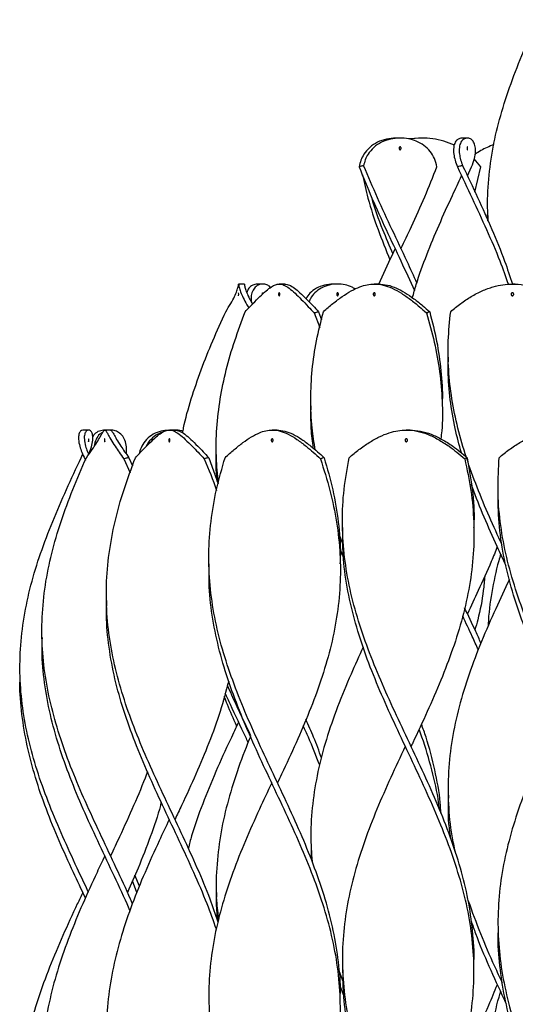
# Model space of a CAD drawing. Header units: millimetres. Extents: x 1128 to 3106, y 573 to 3385.
# Tile 40 of 44: x 2619 to 2789, y 2531 to 2869. Entities that reach past the tile are written whole.
import ezdxf

# ---------------------------------------------------------------- set-up
doc = ezdxf.new("R2010")
doc.units = ezdxf.units.MM

msp = doc.modelspace()

# ---------------------------------------------------------------- linework, layer by layer
at = {"color": 7, "linetype": 'Continuous', "lineweight": 25}
for p, q in [((2749.06, 2828.15), (2747.66, 2828.15)), ((2755.87, 2828.15), (2752.04, 2827.84)), ((2756.37, 2828.15), (2755.87, 2828.15)), ((2772.09, 2828.15), (2770.16, 2828.15)), ((2776.74, 2818.3), (2774.46, 2820.99)), ((2772.12, 2815.22), (2773.57, 2818.3)), ((2774.71, 2809.67), (2776.74, 2818.3)), ((2779.07, 2803.15), (2779.07, 2803.15)), ((2695.74, 2778.15), (2693.74, 2778.15)), ((2702.03, 2778.15), (2700.15, 2778.15)), ((2709.54, 2778.15), (2707.66, 2778.15)), ((2727.64, 2778.15), (2726.11, 2778.15)), ((2741.76, 2778.15), (2740.23, 2778.15)), ((2788.52, 2778.15), (2787.52, 2778.15)), ((2721.16, 2768.69), (2722.15, 2765.95)), ((2719.61, 2768.3), (2721.53, 2763.32)), ((2765.52, 2753.15), (2765.52, 2753.15)), ((2718.49, 2736.48), (2718.49, 2736.48)), ((2763.49, 2736.48), (2763.49, 2736.48)), ((2642.36, 2728.15), (2640.39, 2728.15)), ((2649.9, 2728.15), (2647.91, 2728.15)), ((2671.91, 2728.15), (2670.03, 2728.15)), ((2706.9, 2728.15), (2705.26, 2728.15)), ((2752.47, 2728.15), (2751.19, 2728.15)), ((2639.86, 2718.69), (2640.34, 2719.82)), ((2641.62, 2718.42), (2641.09, 2718.3)), ((2641.09, 2718.3), (2641.28, 2717.89)), ((2642.51, 2720.2), (2642.54, 2719.98)), ((2654.45, 2718.3), (2656.56, 2713.51)), ((2656.19, 2718.69), (2657.4, 2715.85)), ((2683.53, 2718.69), (2686.73, 2709.76)), ((2686.1, 2719.82), (2686.1, 2719.82)), ((2782.6, 2707.3), (2782.6, 2707.3)), ((2729.33, 2694.8), (2729.33, 2694.8)), ((2774.33, 2694.8), (2774.33, 2694.8)), ((2729.5, 2689.23), (2728.12, 2692.85)), ((2729.65, 2684.7), (2728.46, 2687.58)), ((2683.58, 2682.3), (2683.58, 2682.3)), ((2728.58, 2682.3), (2728.58, 2682.3)), ((2648.47, 2669.8), (2648.47, 2669.8)), ((2626.41, 2657.3), (2626.41, 2657.3)), ((2618.88, 2644.8), (2618.88, 2644.8)), ((2692.91, 2627.22), (2692.97, 2626.51)), ((2765.52, 2603.15), (2765.52, 2603.15)), ((2718.49, 2586.48), (2718.49, 2586.48)), ((2718.6, 2586.48), (2718.64, 2581.02)), ((2658.93, 2569.81), (2657.4, 2573.75)), ((2659.78, 2571.92), (2658.26, 2575.71)), ((2686.1, 2569.82), (2686.1, 2569.82)), ((2782.6, 2557.3), (2782.6, 2557.3)), ((2728.14, 2542.71), (2729.49, 2539.39)), ((2729.33, 2544.8), (2729.33, 2544.8)), ((2774.33, 2544.8), (2774.33, 2544.8)), ((2728.44, 2537.8), (2729.66, 2534.63)), ((2683.58, 2532.3), (2683.58, 2532.3)), ((2728.58, 2532.3), (2728.58, 2532.3))]:
    msp.add_line(p, q, dxfattribs=at)
at = {"color": 7, "linetype": 'Continuous', "lineweight": 25, "flags": 128}
for points in [[(2770.12, 2815.22), (2770.12, 2815.22), (2770.12, 2815.22)], [(2772.12, 2815.22), (2772.12, 2815.22), (2772.12, 2815.22)], [(2747.36, 2790.22), (2747.36, 2790.22), (2747.36, 2790.22)], [(2749.36, 2790.22), (2749.36, 2790.22), (2749.36, 2790.22)], [(2640.38, 2719.8), (2640.38, 2719.8), (2640.38, 2719.8)], [(2772.12, 2665.22), (2772.12, 2665.22), (2772.12, 2665.22)], [(2693.74, 2628.15), (2693.74, 2628.15), (2693.74, 2628.15)], [(2695.74, 2628.15), (2695.74, 2628.15), (2695.74, 2628.15)], [(2752.83, 2619.8), (2752.83, 2619.8), (2752.83, 2619.8)], [(2705.08, 2607.3), (2705.08, 2607.3), (2705.08, 2607.3)], [(2707.08, 2607.3), (2707.08, 2607.3), (2707.08, 2607.3)], [(2669.97, 2594.8), (2669.97, 2594.8), (2669.97, 2594.8)], [(2671.97, 2594.8), (2671.97, 2594.8), (2671.97, 2594.8)], [(2647.9, 2582.3), (2647.91, 2582.3), (2647.91, 2582.3)], [(2649.9, 2582.3), (2649.91, 2582.3), (2649.91, 2582.3)], [(2640.38, 2569.8), (2640.38, 2569.8), (2640.38, 2569.8)]]:
    msp.add_lwpolyline(points, dxfattribs=at)
at = {"color": 7, "linetype": 'Continuous', "lineweight": 25}
msp.add_arc((2691.64, 2774.65), 2.15, 346.4782, 13.3452, dxfattribs=at)
for points, knots in [([(2779.34, 2799.42), (2779.24, 2800.67), (2778.82, 2805.55), (2779.28, 2814.08), (2780.75, 2825), (2783.37, 2835.92), (2786.93, 2846.85), (2791.24, 2857.77), (2794.52, 2865.05), (2796.16, 2868.69)], [0, 0, 0, 0, 0.053813, 0.211527, 0.369209, 0.526891, 0.684607, 0.842319, 1, 1, 1, 1]), ([(2747.66, 2828.15), (2746.55, 2828.08), (2744.33, 2827.94), (2741.21, 2826.81), (2738.56, 2825.04), (2736.72, 2822.86), (2735.57, 2820.57), (2735.22, 2819.06), (2735.05, 2818.3)], [0, 0, 0, 0, 0.181814, 0.363523, 0.546237, 0.728902, 0.864425, 1, 1, 1, 1]), ([(2761.68, 2818.3), (2761.44, 2819.26), (2760.97, 2821.17), (2759.45, 2823.66), (2757.31, 2825.7), (2754.74, 2827.14), (2751.92, 2827.97), (2748.91, 2828.26), (2745.73, 2827.9), (2742.62, 2826.82), (2739.97, 2825.04), (2738.17, 2822.92), (2737.07, 2820.76), (2736.72, 2819.38), (2736.55, 2818.69)], [0, 0, 0, 0, 0.0869072, 0.1737524, 0.2608268, 0.347937, 0.4268354, 0.5057601, 0.5976079, 0.689402, 0.7817139, 0.8739994, 0.9369902, 1, 1, 1, 1]), ([(2767.66, 2825.7), (2766.46, 2826.2), (2764.1, 2827.19), (2760.26, 2827.95), (2756.25, 2828.28), (2753.56, 2827.97), (2752.15, 2827.81)], [0, 0, 0, 0, 0.250487, 0.492761, 0.735114, 1, 1, 1, 1]), ([(2770.16, 2828.15), (2769.74, 2828.08), (2768.91, 2827.94), (2767.89, 2826.81), (2767.33, 2825.04), (2767.35, 2822.86), (2767.83, 2820.57), (2768.39, 2819.06), (2768.67, 2818.3)], [0, 0, 0, 0, 0.1818141, 0.3635225, 0.5462366, 0.7289021, 0.8644248, 1, 1, 1, 1]), ([(2773.57, 2818.3), (2773.92, 2819.26), (2774.61, 2821.17), (2774.97, 2823.66), (2774.78, 2825.7), (2774.12, 2827.14), (2773.16, 2827.97), (2772.03, 2828.26), (2770.84, 2827.9), (2769.82, 2826.82), (2769.26, 2825.04), (2769.29, 2822.92), (2769.74, 2820.76), (2770.23, 2819.38), (2770.48, 2818.69)], [0, 0, 0, 0, 0.086907, 0.173752, 0.260827, 0.347937, 0.426835, 0.50576, 0.597608, 0.689402, 0.781714, 0.873999, 0.93699, 1, 1, 1, 1]), ([(2749.06, 2824.15), (2749.03, 2824.16), (2748.95, 2824.17), (2748.85, 2824.25), (2748.78, 2824.38), (2748.74, 2824.54), (2748.73, 2824.71), (2748.76, 2824.87), (2748.82, 2825.01), (2748.92, 2825.11), (2749, 2825.15), (2749.09, 2825.15), (2749.18, 2825.13), (2749.28, 2825.05), (2749.35, 2824.92), (2749.39, 2824.76), (2749.4, 2824.59), (2749.37, 2824.43), (2749.3, 2824.29), (2749.21, 2824.19), (2749.12, 2824.15), (2749.08, 2824.15), (2749.06, 2824.15)], [0, 0, 0, 0, 0.0539131, 0.1078306, 0.1616212, 0.2151988, 0.268652, 0.3221179, 0.3756872, 0.429375, 0.4831482, 0.4999987, 0.5538084, 0.607619, 0.6614024, 0.7151118, 0.7687114, 0.8222006, 0.875649, 0.9291846, 0.9829168, 1, 1, 1, 1]), ([(2772.09, 2824.15), (2772.08, 2824.16), (2772.06, 2824.17), (2772.03, 2824.25), (2772.01, 2824.38), (2771.99, 2824.54), (2771.99, 2824.71), (2772, 2824.87), (2772.01, 2825.01), (2772.04, 2825.11), (2772.07, 2825.15), (2772.1, 2825.15), (2772.12, 2825.13), (2772.15, 2825.05), (2772.18, 2824.92), (2772.19, 2824.76), (2772.19, 2824.59), (2772.18, 2824.43), (2772.16, 2824.29), (2772.13, 2824.19), (2772.11, 2824.15), (2772.09, 2824.15), (2772.09, 2824.15)], [0, 0, 0, 0, 0.053913, 0.107831, 0.161621, 0.215199, 0.268652, 0.322118, 0.375687, 0.429375, 0.483148, 0.499999, 0.553808, 0.607619, 0.661402, 0.715112, 0.768711, 0.822201, 0.875649, 0.929185, 0.982917, 1, 1, 1, 1]), ([(2781.15, 2825.9), (2780.37, 2825.59), (2778.15, 2824.73), (2776, 2823.5), (2774.73, 2822.58), (2774.72, 2822.57)], [0, 0, 0, 0, 0.3481232, 0.9925845, 1, 1, 1, 1]), ([(2736.55, 2818.69), (2736.42, 2818.66), (2736.15, 2818.59), (2735.64, 2818.46), (2735.28, 2818.36), (2735.05, 2818.3)], [0, 0, 0, 0, 0.269889, 0.539779, 1, 1, 1, 1]), ([(2735.05, 2818.3), (2736.47, 2814.72), (2739.33, 2807.55), (2744.25, 2796.8), (2749.24, 2786.27), (2752.46, 2779.32), (2754.02, 2775.96)], [0, 0, 0, 0, 0.253779, 0.5076115, 0.761454, 1, 1, 1, 1]), ([(2736.55, 2818.69), (2738.07, 2815.06), (2741.11, 2807.79), (2746.2, 2796.89), (2750.86, 2787.12), (2753.64, 2780.99), (2754.77, 2778.49)], [0, 0, 0, 0, 0.271119, 0.542295, 0.813471, 1, 1, 1, 1]), ([(2749.36, 2790.22), (2750.55, 2792.75), (2753.35, 2798.7), (2757.6, 2808.06), (2760.32, 2814.88), (2761.68, 2818.3)], [0, 0, 0, 0, 0.27035, 0.635241, 1, 1, 1, 1]), ([(2770.48, 2818.69), (2770.32, 2818.66), (2769.99, 2818.59), (2769.39, 2818.46), (2768.95, 2818.36), (2768.67, 2818.3)], [0, 0, 0, 0, 0.2698894, 0.539779, 1, 1, 1, 1]), ([(2768.67, 2818.3), (2770.37, 2814.72), (2773.75, 2807.55), (2778.71, 2796.8), (2782.97, 2786.97), (2785.19, 2780.72), (2786.14, 2778.05)], [0, 0, 0, 0, 0.266983, 0.534022, 0.801072, 1, 1, 1, 1]), ([(2770.48, 2818.69), (2772.2, 2815.06), (2775.64, 2807.79), (2780.54, 2796.89), (2784.63, 2787.01), (2786.67, 2780.76), (2787.52, 2778.15)], [0, 0, 0, 0, 0.2688403, 0.5377359, 0.8066325, 1, 1, 1, 1]), ([(2736.15, 2815.59), (2736.74, 2812.91), (2738.13, 2806.65), (2741.35, 2796.92), (2744.18, 2789.86), (2745.58, 2786.39)], [0, 0, 0, 0, 0.27528, 0.643369, 1, 1, 1, 1]), ([(2753.29, 2773.37), (2753.71, 2774.92), (2755.05, 2779.86), (2758.14, 2788.19), (2762.33, 2798.36), (2766.43, 2807.37), (2769.08, 2812.99), (2770.13, 2815.22)], [0, 0, 0, 0, 0.111193, 0.354186, 0.597128, 0.840164, 1, 1, 1, 1]), ([(2739.06, 2808.46), (2739.12, 2808.24), (2740.15, 2804.38), (2742.66, 2797.71), (2745.36, 2791.27), (2746.53, 2788.46)], [0, 0, 0, 0, 0.033425, 0.578335, 1, 1, 1, 1]), ([(2779.16, 2799.84), (2779.08, 2800.69), (2779, 2801.71), (2779.07, 2802.72), (2779.09, 2802.88)], [0, 0, 0, 0, 0.841831, 1, 1, 1, 1]), ([(2741.77, 2778.15), (2743.3, 2781.5), (2745.15, 2785.52), (2747.04, 2789.54), (2747.36, 2790.22)], [0, 0, 0, 0, 0.8320086, 1, 1, 1, 1]), ([(2689.33, 2768.69), (2689.93, 2769.63), (2691.14, 2771.51), (2692.41, 2773.93), (2693.23, 2775.9), (2693.62, 2777.24), (2693.74, 2777.99), (2693.74, 2778.25), (2693.74, 2777.9), (2693.95, 2776.82), (2694.53, 2775.12), (2695.57, 2772.93), (2696.52, 2771.18), (2697.19, 2770.13), (2697.28, 2769.99)], [0, 0, 0, 0, 0.0910714, 0.1820826, 0.2732763, 0.3645128, 0.4422178, 0.5212576, 0.6182275, 0.715141, 0.8109342, 0.8989782, 0.987052, 1, 1, 1, 1]), ([(2695.74, 2778.15), (2695.74, 2778.08), (2695.74, 2777.95), (2695.94, 2776.87), (2696.49, 2775.26), (2697.32, 2773.39), (2698.16, 2771.93), (2698.53, 2771.3)], [0, 0, 0, 0, 0.220178, 0.440438, 0.645221, 0.847095, 1, 1, 1, 1]), ([(2696.04, 2768.69), (2696.93, 2769.63), (2698.71, 2771.51), (2701.1, 2773.93), (2703.19, 2775.9), (2704.91, 2777.24), (2706.36, 2777.99), (2707.76, 2778.25), (2709.26, 2777.9), (2711.01, 2776.83), (2712.98, 2775.12), (2715.19, 2772.94), (2717.4, 2770.64), (2718.94, 2769.01), (2719.61, 2768.3)], [0, 0, 0, 0, 0.086354, 0.172651, 0.259122, 0.345632, 0.419312, 0.494258, 0.586205, 0.678099, 0.768931, 0.852414, 0.935926, 1, 1, 1, 1]), ([(2700.15, 2778.15), (2699.62, 2778.08), (2698.56, 2777.93), (2697.23, 2776.91), (2696.75, 2775.77), (2696.53, 2775.25)], [0, 0, 0, 0, 0.353091, 0.705978, 1, 1, 1, 1]), ([(2704.65, 2776.96), (2704.62, 2777.01), (2704.31, 2777.5), (2703.37, 2777.93), (2701.97, 2778.27), (2700.45, 2777.91), (2699.13, 2776.89), (2698.27, 2775.26), (2697.92, 2773.63), (2698.05, 2772.44), (2698.08, 2772.09)], [0, 0, 0, 0, 0.012786, 0.156384, 0.30003, 0.465016, 0.630064, 0.783513, 0.934784, 1, 1, 1, 1]), ([(2709.54, 2778.15), (2710.06, 2778.08), (2711.11, 2777.95), (2712.81, 2776.87), (2714.7, 2775.27), (2716.83, 2773.2), (2718.99, 2770.96), (2720.51, 2769.37), (2721.16, 2768.69)], [0, 0, 0, 0, 0.183395, 0.366859, 0.537431, 0.705581, 0.873775, 1, 1, 1, 1]), ([(2726.11, 2778.15), (2725.11, 2778.08), (2723.1, 2777.94), (2720.36, 2776.81), (2718.17, 2775.22), (2717.25, 2773.79), (2716.84, 2773.16)], [0, 0, 0, 0, 0.26513, 0.530106, 0.792019, 1, 1, 1, 1]), ([(2733.64, 2776.42), (2733.3, 2776.66), (2732.28, 2777.36), (2730.21, 2777.95), (2727.52, 2778.26), (2724.68, 2777.91), (2722, 2776.88), (2719.84, 2775.26), (2718.46, 2773.63), (2718.02, 2772.44), (2717.89, 2772.09)], [0, 0, 0, 0, 0.0671362, 0.2028289, 0.3385667, 0.4944693, 0.6504302, 0.7954318, 0.9383743, 1, 1, 1, 1]), ([(2722.8, 2768.69), (2723.87, 2769.63), (2726.02, 2771.51), (2729.23, 2773.93), (2732.33, 2775.9), (2735.18, 2777.24), (2737.79, 2777.99), (2740.41, 2778.25), (2743.24, 2777.9), (2746.32, 2776.83), (2749.44, 2775.12), (2752.58, 2772.94), (2755.44, 2770.64), (2757.27, 2769.01), (2758.06, 2768.3)], [0, 0, 0, 0, 0.086354, 0.172651, 0.259122, 0.345632, 0.419312, 0.494258, 0.586205, 0.678099, 0.768931, 0.852414, 0.935926, 1, 1, 1, 1]), ([(2741.76, 2778.15), (2742.75, 2778.08), (2744.72, 2777.95), (2747.7, 2776.87), (2750.72, 2775.27), (2753.77, 2773.2), (2756.61, 2770.96), (2758.41, 2769.37), (2759.19, 2768.69)], [0, 0, 0, 0, 0.183395, 0.366859, 0.537431, 0.705581, 0.873775, 1, 1, 1, 1]), ([(2766.38, 2768.69), (2767.51, 2769.63), (2769.76, 2771.51), (2773.4, 2773.93), (2777.15, 2775.9), (2780.78, 2777.24), (2784.24, 2777.99), (2787.77, 2778.25), (2791.57, 2777.9), (2795.61, 2776.83), (2799.51, 2775.12), (2803.19, 2772.94), (2806.37, 2770.64), (2808.26, 2769.01), (2809.08, 2768.3)], [0, 0, 0, 0, 0.086354, 0.172651, 0.259122, 0.345632, 0.419312, 0.494258, 0.586205, 0.678099, 0.768931, 0.852414, 0.935926, 1, 1, 1, 1]), ([(2701.89, 2774.64), (2701.89, 2774.66), (2701.89, 2774.74), (2701.9, 2774.87), (2701.93, 2775.01), (2701.97, 2775.11), (2702, 2775.15), (2702.04, 2775.15), (2702.08, 2775.13), (2702.12, 2775.05), (2702.14, 2774.96), (2702.15, 2774.89), (2702.15, 2774.88)], [0, 0, 0, 0, 0.0518092, 0.1769329, 0.3022988, 0.427942, 0.5537851, 0.5932195, 0.719148, 0.8450786, 0.9709454, 1, 1, 1, 1]), ([(2707.66, 2775.15), (2707.68, 2775.15), (2707.72, 2775.13), (2707.78, 2775.05), (2707.83, 2774.92), (2707.86, 2774.76), (2707.86, 2774.59), (2707.85, 2774.43), (2707.8, 2774.29), (2707.75, 2774.19), (2707.69, 2774.15), (2707.64, 2774.15), (2707.58, 2774.17), (2707.52, 2774.25), (2707.47, 2774.38), (2707.45, 2774.54), (2707.45, 2774.71), (2707.47, 2774.87), (2707.51, 2775.01), (2707.57, 2775.11), (2707.62, 2775.15), (2707.65, 2775.15), (2707.66, 2775.15)], [0, 0, 0, 0, 0.05381, 0.10762, 0.161404, 0.215113, 0.268713, 0.322202, 0.37565, 0.429186, 0.482918, 0.500001, 0.553914, 0.607832, 0.661623, 0.7152, 0.768653, 0.822119, 0.875689, 0.929376, 0.98315, 1, 1, 1, 1]), ([(2727.64, 2774.15), (2727.61, 2774.16), (2727.55, 2774.17), (2727.46, 2774.25), (2727.39, 2774.38), (2727.35, 2774.54), (2727.35, 2774.71), (2727.37, 2774.87), (2727.43, 2775.01), (2727.51, 2775.11), (2727.59, 2775.15), (2727.67, 2775.15), (2727.74, 2775.13), (2727.83, 2775.05), (2727.9, 2774.92), (2727.94, 2774.76), (2727.94, 2774.59), (2727.91, 2774.43), (2727.85, 2774.29), (2727.77, 2774.19), (2727.7, 2774.15), (2727.66, 2774.15), (2727.64, 2774.15)], [0, 0, 0, 0, 0.053913, 0.107831, 0.161621, 0.215199, 0.268652, 0.322118, 0.375687, 0.429375, 0.483148, 0.499999, 0.553808, 0.607619, 0.661402, 0.715112, 0.768711, 0.822201, 0.875649, 0.929185, 0.982917, 1, 1, 1, 1]), ([(2740.23, 2775.15), (2740.26, 2775.15), (2740.34, 2775.13), (2740.45, 2775.05), (2740.53, 2774.92), (2740.57, 2774.76), (2740.58, 2774.59), (2740.55, 2774.43), (2740.48, 2774.29), (2740.38, 2774.19), (2740.29, 2774.15), (2740.2, 2774.15), (2740.1, 2774.17), (2740, 2774.25), (2739.92, 2774.38), (2739.88, 2774.54), (2739.87, 2774.71), (2739.91, 2774.87), (2739.98, 2775.01), (2740.07, 2775.11), (2740.16, 2775.15), (2740.21, 2775.15), (2740.23, 2775.15)], [0, 0, 0, 0, 0.05381, 0.10762, 0.161404, 0.215113, 0.268713, 0.322202, 0.37565, 0.429186, 0.482918, 0.500001, 0.553914, 0.607832, 0.661623, 0.7152, 0.768653, 0.822119, 0.875689, 0.929376, 0.98315, 1, 1, 1, 1]), ([(2787.52, 2775.15), (2787.57, 2775.15), (2787.67, 2775.13), (2787.8, 2775.05), (2787.91, 2774.92), (2787.96, 2774.76), (2787.97, 2774.59), (2787.93, 2774.43), (2787.84, 2774.29), (2787.71, 2774.19), (2787.6, 2774.15), (2787.48, 2774.15), (2787.36, 2774.17), (2787.23, 2774.25), (2787.12, 2774.38), (2787.07, 2774.54), (2787.06, 2774.71), (2787.1, 2774.87), (2787.19, 2775.01), (2787.32, 2775.11), (2787.44, 2775.15), (2787.5, 2775.15), (2787.52, 2775.15)], [0, 0, 0, 0, 0.05381, 0.10762, 0.161404, 0.215113, 0.268713, 0.322202, 0.37565, 0.429186, 0.482918, 0.500001, 0.553914, 0.607832, 0.661623, 0.7152, 0.768653, 0.822119, 0.875689, 0.929376, 0.98315, 1, 1, 1, 1]), ([(2674.6, 2727.14), (2674.7, 2727.71), (2675.37, 2731.6), (2677.47, 2738.81), (2680.82, 2748.77), (2684.84, 2758.73), (2687.83, 2765.37), (2689.33, 2768.69)], [0, 0, 0, 0, 0.041229, 0.280963, 0.520602, 0.760335, 1, 1, 1, 1]), ([(2686.83, 2710.13), (2686.54, 2712.99), (2685.91, 2719.23), (2686.16, 2728.79), (2687.31, 2738.81), (2689.41, 2748.77), (2692.3, 2758.73), (2694.79, 2765.37), (2696.04, 2768.69)], [0, 0, 0, 0, 0.146575, 0.319717, 0.489817, 0.65985, 0.829949, 1, 1, 1, 1]), ([(2720.02, 2721.36), (2719.61, 2723.86), (2718.67, 2729.68), (2718.32, 2738.81), (2718.82, 2748.77), (2720.26, 2758.73), (2721.95, 2765.37), (2722.8, 2768.69)], [0, 0, 0, 0, 0.158334, 0.368786, 0.579156, 0.789608, 1, 1, 1, 1]), ([(2719.61, 2768.3), (2719.75, 2768.34), (2720.03, 2768.41), (2720.54, 2768.54), (2720.92, 2768.64), (2721.16, 2768.69)], [0, 0, 0, 0, 0.26989, 0.5397797, 1, 1, 1, 1]), ([(2758.06, 2768.3), (2758.16, 2768.34), (2758.36, 2768.41), (2758.74, 2768.54), (2759.01, 2768.64), (2759.19, 2768.69)], [0, 0, 0, 0, 0.26989, 0.53978, 1, 1, 1, 1]), ([(2759.19, 2768.69), (2760.05, 2765.31), (2761.79, 2758.55), (2763.14, 2748.41), (2763.69, 2741.13), (2763.46, 2737.23), (2763.43, 2736.71)], [0, 0, 0, 0, 0.317027, 0.634155, 0.951161, 1, 1, 1, 1]), ([(2784.02, 2688.81), (2782.54, 2692.02), (2779.51, 2698.61), (2775.34, 2708.57), (2771.66, 2718.71), (2768.73, 2728.79), (2766.66, 2738.81), (2765.55, 2748.77), (2765.35, 2758.73), (2766.04, 2765.37), (2766.38, 2768.69)], [0, 0, 0, 0, 0.120388, 0.247366, 0.374304, 0.501245, 0.625955, 0.750616, 0.875326, 1, 1, 1, 1]), ([(2758.06, 2768.3), (2759.02, 2764.93), (2760.95, 2758.2), (2762.75, 2748.11), (2763.57, 2738.01), (2763.63, 2730.35), (2763.11, 2726.06), (2763, 2725.13)], [0, 0, 0, 0, 0.233849, 0.467786, 0.701635, 0.935521, 1, 1, 1, 1]), ([(2770.05, 2720.36), (2769.29, 2723.12), (2767.63, 2729.18), (2766.15, 2738.55), (2765.4, 2746.72), (2765.58, 2751.59), (2765.64, 2753.15)], [0, 0, 0, 0, 0.2524, 0.554855, 0.857202, 1, 1, 1, 1]), ([(2719.34, 2721.93), (2719.05, 2724.16), (2718.43, 2729.01), (2718.52, 2733.87), (2718.57, 2736.48)], [0, 0, 0, 0, 0.460739, 1, 1, 1, 1]), ([(2640.39, 2728.15), (2640.12, 2728.08), (2639.58, 2727.94), (2638.99, 2726.81), (2638.85, 2725.04), (2639.23, 2722.86), (2640.01, 2720.57), (2640.73, 2719.06), (2641.09, 2718.3)], [0, 0, 0, 0, 0.181814, 0.363523, 0.546237, 0.728902, 0.864425, 1, 1, 1, 1]), ([(2642.34, 2719.82), (2642.54, 2720.26), (2643.17, 2721.64), (2643.71, 2723.65), (2643.91, 2725.7), (2643.63, 2727.14), (2643.06, 2727.97), (2642.32, 2728.26), (2641.55, 2727.9), (2640.96, 2726.82), (2640.82, 2725.04), (2641.21, 2722.92), (2641.8, 2721.11), (2642.26, 2720.12), (2642.4, 2719.81)], [0, 0, 0, 0, 0.0432738, 0.1378681, 0.2327121, 0.327595, 0.4135335, 0.4995004, 0.5995437, 0.6995285, 0.8000773, 0.9005973, 0.9692087, 1, 1, 1, 1]), ([(2641.62, 2718.69), (2642.3, 2719.63), (2643.67, 2721.51), (2645.24, 2723.93), (2646.39, 2725.9), (2647.12, 2727.24), (2647.58, 2727.99), (2647.93, 2728.25), (2648.32, 2727.9), (2648.92, 2726.82), (2649.91, 2725.03), (2651.24, 2722.86), (2652.79, 2720.57), (2653.9, 2719.06), (2654.45, 2718.3)], [0, 0, 0, 0, 0.0863563, 0.1726555, 0.2591277, 0.3456406, 0.4199439, 0.494267, 0.5862164, 0.6781124, 0.7705169, 0.8628968, 0.9314351, 1, 1, 1, 1]), ([(2648, 2728.15), (2647.35, 2728.07), (2646.04, 2727.92), (2644.53, 2727.07), (2643.96, 2726.17), (2643.78, 2725.88)], [0, 0, 0, 0, 0.405043, 0.80985, 1, 1, 1, 1]), ([(2655.24, 2720.01), (2655.3, 2720.38), (2655.5, 2721.7), (2655.24, 2723.65), (2654.42, 2725.71), (2653.11, 2727.14), (2651.51, 2727.99), (2650.38, 2728.1), (2649.81, 2728.15)], [0, 0, 0, 0, 0.075171, 0.266925, 0.459186, 0.651526, 0.825734, 1, 1, 1, 1]), ([(2649.9, 2728.15), (2650.04, 2728.08), (2650.31, 2727.94), (2650.91, 2726.81), (2651.91, 2725.04), (2653.21, 2722.92), (2654.68, 2720.76), (2655.69, 2719.38), (2656.19, 2718.69)], [0, 0, 0, 0, 0.185837, 0.371564, 0.55834, 0.745062, 0.872512, 1, 1, 1, 1]), ([(2658.42, 2718.69), (2659.31, 2719.63), (2661.1, 2721.51), (2663.48, 2723.93), (2665.57, 2725.9), (2667.29, 2727.24), (2668.74, 2727.99), (2670.14, 2728.25), (2671.64, 2727.9), (2673.39, 2726.82), (2675.45, 2725.03), (2677.63, 2722.86), (2679.84, 2720.57), (2681.27, 2719.06), (2681.98, 2718.3)], [0, 0, 0, 0, 0.0863563, 0.1726555, 0.2591277, 0.3456406, 0.4199439, 0.494267, 0.5862164, 0.6781124, 0.7705169, 0.8628968, 0.9314351, 1, 1, 1, 1]), ([(2674.71, 2727.74), (2674.57, 2727.79), (2673.64, 2728.12), (2672.61, 2728.14), (2671.74, 2728.15)], [0, 0, 0, 0, 0.147015, 1, 1, 1, 1]), ([(2671.91, 2728.15), (2672.45, 2728.08), (2673.51, 2727.94), (2675.27, 2726.81), (2677.33, 2725.04), (2679.47, 2722.92), (2681.56, 2720.76), (2682.87, 2719.38), (2683.53, 2718.69)], [0, 0, 0, 0, 0.185837, 0.371564, 0.55834, 0.745062, 0.872512, 1, 1, 1, 1]), ([(2689.11, 2718.69), (2690.15, 2719.63), (2692.23, 2721.51), (2695.27, 2723.93), (2698.15, 2725.9), (2700.75, 2727.24), (2703.09, 2727.99), (2705.43, 2728.25), (2707.94, 2727.9), (2710.73, 2726.82), (2713.72, 2725.03), (2716.61, 2722.86), (2719.33, 2720.57), (2720.97, 2719.06), (2721.8, 2718.3)], [0, 0, 0, 0, 0.086356, 0.172655, 0.259128, 0.345641, 0.419944, 0.494267, 0.586216, 0.678112, 0.770517, 0.862897, 0.931435, 1, 1, 1, 1]), ([(2706.9, 2728.15), (2707.79, 2728.08), (2709.58, 2727.94), (2712.37, 2726.81), (2715.35, 2725.04), (2718.18, 2722.92), (2720.77, 2720.76), (2722.29, 2719.38), (2723.04, 2718.69)], [0, 0, 0, 0, 0.185837, 0.371564, 0.55834, 0.745062, 0.872512, 1, 1, 1, 1]), ([(2731.61, 2718.69), (2732.72, 2719.63), (2734.96, 2721.51), (2738.44, 2723.93), (2741.92, 2725.9), (2745.21, 2727.24), (2748.29, 2727.99), (2751.41, 2728.25), (2754.77, 2727.9), (2758.4, 2726.82), (2762.11, 2725.03), (2765.51, 2722.86), (2768.55, 2720.57), (2770.31, 2719.06), (2771.19, 2718.3)], [0, 0, 0, 0, 0.0863563, 0.1726555, 0.2591277, 0.3456406, 0.4199439, 0.494267, 0.5862164, 0.6781124, 0.7705169, 0.8628968, 0.9314351, 1, 1, 1, 1]), ([(2752.47, 2728.15), (2753.66, 2728.08), (2756.05, 2727.94), (2759.68, 2726.81), (2763.39, 2725.04), (2766.71, 2722.92), (2769.61, 2720.76), (2771.24, 2719.38), (2772.05, 2718.69)], [0, 0, 0, 0, 0.185837, 0.371564, 0.55834, 0.745062, 0.872512, 1, 1, 1, 1]), ([(2783.01, 2718.69), (2784.12, 2719.63), (2786.36, 2721.51), (2790.04, 2723.93), (2793.89, 2725.9), (2797.65, 2727.24), (2801.26, 2727.99), (2804.95, 2728.25), (2808.92, 2727.9), (2813.15, 2726.82), (2817.33, 2725.03), (2821.01, 2722.86), (2824.17, 2720.57), (2825.91, 2719.06), (2826.78, 2718.3)], [0, 0, 0, 0, 0.086356, 0.172655, 0.259128, 0.345641, 0.419944, 0.494267, 0.586216, 0.678112, 0.770517, 0.862897, 0.931435, 1, 1, 1, 1]), ([(2642.37, 2724.15), (2642.36, 2724.16), (2642.35, 2724.17), (2642.34, 2724.25), (2642.32, 2724.38), (2642.32, 2724.54), (2642.31, 2724.71), (2642.32, 2724.87), (2642.33, 2725.01), (2642.34, 2725.11), (2642.35, 2725.15), (2642.37, 2725.15), (2642.38, 2725.13), (2642.4, 2725.05), (2642.41, 2724.92), (2642.42, 2724.76), (2642.42, 2724.59), (2642.41, 2724.43), (2642.4, 2724.29), (2642.39, 2724.19), (2642.37, 2724.15), (2642.37, 2724.15), (2642.37, 2724.15)], [0, 0, 0, 0, 0.053913, 0.107831, 0.161621, 0.215199, 0.268652, 0.322118, 0.375687, 0.429375, 0.483148, 0.499999, 0.553808, 0.607619, 0.661402, 0.715112, 0.768711, 0.822201, 0.875649, 0.929185, 0.982917, 1, 1, 1, 1]), ([(2647.21, 2727.36), (2646.85, 2727.17), (2645.9, 2726.66), (2644.88, 2725), (2644.32, 2723.49), (2644.3, 2722.55), (2644.3, 2722.53)], [0, 0, 0, 0, 0.230516, 0.610809, 0.990993, 1, 1, 1, 1]), ([(2647.91, 2725.15), (2647.92, 2725.15), (2647.93, 2725.13), (2647.96, 2725.05), (2647.97, 2724.92), (2647.98, 2724.76), (2647.99, 2724.59), (2647.98, 2724.43), (2647.97, 2724.29), (2647.94, 2724.19), (2647.92, 2724.15), (2647.9, 2724.15), (2647.88, 2724.17), (2647.85, 2724.25), (2647.83, 2724.38), (2647.83, 2724.54), (2647.83, 2724.71), (2647.84, 2724.87), (2647.85, 2725.01), (2647.87, 2725.11), (2647.89, 2725.15), (2647.9, 2725.15), (2647.91, 2725.15)], [0, 0, 0, 0, 0.05381, 0.10762, 0.161404, 0.215113, 0.268713, 0.322202, 0.37565, 0.429186, 0.482918, 0.500001, 0.553914, 0.607832, 0.661623, 0.7152, 0.768653, 0.822119, 0.875689, 0.929376, 0.98315, 1, 1, 1, 1]), ([(2669.67, 2728.08), (2668.85, 2728.02), (2667.03, 2727.88), (2664.42, 2726.81), (2662.11, 2725.04), (2660.62, 2722.85), (2659.9, 2721.14), (2659.77, 2720.23), (2659.74, 2720.08)], [0, 0, 0, 0, 0.173332, 0.384814, 0.597467, 0.810063, 0.967792, 1, 1, 1, 1]), ([(2667.47, 2727.27), (2666.98, 2727.1), (2665.56, 2726.61), (2663.71, 2725), (2662.44, 2723.47), (2662.09, 2722.52), (2662.08, 2722.48)], [0, 0, 0, 0, 0.202446, 0.593175, 0.983791, 1, 1, 1, 1]), ([(2670.03, 2725.15), (2670.05, 2725.15), (2670.1, 2725.13), (2670.16, 2725.05), (2670.21, 2724.92), (2670.23, 2724.76), (2670.24, 2724.59), (2670.22, 2724.43), (2670.18, 2724.29), (2670.12, 2724.19), (2670.07, 2724.15), (2670.01, 2724.15), (2669.96, 2724.17), (2669.9, 2724.25), (2669.85, 2724.38), (2669.83, 2724.54), (2669.82, 2724.71), (2669.85, 2724.87), (2669.89, 2725.01), (2669.94, 2725.11), (2669.99, 2725.15), (2670.02, 2725.15), (2670.03, 2725.15)], [0, 0, 0, 0, 0.05381, 0.10762, 0.161404, 0.215113, 0.268713, 0.322202, 0.37565, 0.429186, 0.482918, 0.500001, 0.553914, 0.607832, 0.661623, 0.7152, 0.768653, 0.822119, 0.875689, 0.929376, 0.98315, 1, 1, 1, 1]), ([(2705.26, 2725.15), (2705.29, 2725.15), (2705.36, 2725.13), (2705.46, 2725.05), (2705.53, 2724.92), (2705.57, 2724.76), (2705.58, 2724.59), (2705.55, 2724.43), (2705.49, 2724.29), (2705.4, 2724.19), (2705.31, 2724.15), (2705.23, 2724.15), (2705.15, 2724.17), (2705.05, 2724.25), (2704.98, 2724.38), (2704.94, 2724.54), (2704.94, 2724.71), (2704.97, 2724.87), (2705.03, 2725.01), (2705.12, 2725.11), (2705.2, 2725.15), (2705.25, 2725.15), (2705.26, 2725.15)], [0, 0, 0, 0, 0.0538097, 0.1076203, 0.1614037, 0.2151131, 0.2687127, 0.3222019, 0.3756503, 0.429186, 0.4829181, 0.5000013, 0.5539144, 0.607832, 0.6616226, 0.7152001, 0.7686534, 0.8221192, 0.8756885, 0.9293763, 0.9831495, 1, 1, 1, 1]), ([(2751.18, 2725.15), (2751.23, 2725.15), (2751.32, 2725.13), (2751.44, 2725.05), (2751.53, 2724.92), (2751.59, 2724.76), (2751.6, 2724.59), (2751.56, 2724.43), (2751.48, 2724.29), (2751.36, 2724.19), (2751.26, 2724.15), (2751.15, 2724.15), (2751.04, 2724.17), (2750.92, 2724.25), (2750.83, 2724.38), (2750.78, 2724.54), (2750.77, 2724.71), (2750.81, 2724.87), (2750.89, 2725.01), (2751.01, 2725.11), (2751.11, 2725.15), (2751.17, 2725.15), (2751.18, 2725.15)], [0, 0, 0, 0, 0.05381, 0.10762, 0.161404, 0.215113, 0.268713, 0.322202, 0.37565, 0.429186, 0.482918, 0.500001, 0.553914, 0.607832, 0.661623, 0.7152, 0.768653, 0.822119, 0.875689, 0.929376, 0.98315, 1, 1, 1, 1]), ([(2642.38, 2569.8), (2641.06, 2572.59), (2638.06, 2578.94), (2633.49, 2588.87), (2628.95, 2599.58), (2625.03, 2610.29), (2621.93, 2621.01), (2619.81, 2631.72), (2618.77, 2642.44), (2618.86, 2653.22), (2620.11, 2664.08), (2622.47, 2675), (2625.82, 2685.92), (2629.99, 2696.85), (2634.74, 2707.77), (2638.15, 2715.05), (2639.86, 2718.69)], [0, 0, 0, 0, 0.056059, 0.128028, 0.19998, 0.271938, 0.343914, 0.415872, 0.487824, 0.559793, 0.633168, 0.706529, 0.779889, 0.853265, 0.92664, 1, 1, 1, 1]), ([(2657.37, 2565.96), (2657.17, 2566.45), (2655.47, 2570.51), (2651.85, 2578.15), (2646.8, 2588.87), (2641.81, 2599.58), (2637.19, 2610.29), (2633.16, 2621.01), (2629.91, 2631.72), (2627.62, 2642.44), (2626.38, 2653.22), (2626.29, 2664.08), (2627.38, 2675), (2629.59, 2685.92), (2632.82, 2696.85), (2636.85, 2707.77), (2640.03, 2715.05), (2641.62, 2718.69)], [0, 0, 0, 0, 0.009682, 0.079838, 0.149994, 0.220134, 0.290279, 0.360442, 0.430587, 0.500726, 0.570882, 0.642409, 0.713922, 0.785434, 0.856962, 0.928488, 1, 1, 1, 1]), ([(2686.75, 2559.65), (2685.87, 2562.24), (2683.78, 2568.41), (2679.66, 2578.15), (2674.79, 2588.87), (2669.71, 2599.58), (2664.7, 2610.29), (2660, 2621.01), (2655.85, 2631.72), (2652.46, 2642.44), (2649.98, 2653.22), (2648.56, 2664.08), (2648.3, 2675), (2649.22, 2685.92), (2651.29, 2696.85), (2654.33, 2707.77), (2657.06, 2715.05), (2658.42, 2718.69)], [0, 0, 0, 0, 0.048967, 0.11634, 0.183713, 0.25107, 0.318433, 0.385812, 0.453175, 0.520532, 0.587905, 0.656594, 0.72527, 0.793946, 0.862636, 0.931325, 1, 1, 1, 1]), ([(2656.19, 2718.69), (2656.03, 2718.66), (2655.72, 2718.59), (2655.14, 2718.46), (2654.72, 2718.36), (2654.45, 2718.3)], [0, 0, 0, 0, 0.2698894, 0.539779, 1, 1, 1, 1]), ([(2683.53, 2718.69), (2683.39, 2718.66), (2683.11, 2718.59), (2682.59, 2718.46), (2682.22, 2718.36), (2681.98, 2718.3)], [0, 0, 0, 0, 0.269889, 0.539779, 1, 1, 1, 1]), ([(2681.98, 2718.3), (2683.49, 2714.68), (2685.01, 2711.05), (2686.13, 2707.43), (2686.13, 2707.42)], [0, 0, 0, 0, 0.998024, 1, 1, 1, 1]), ([(2728.52, 2533.67), (2728.55, 2534.21), (2728.76, 2538.32), (2728.06, 2546.01), (2726.38, 2556.72), (2723.57, 2567.44), (2719.91, 2578.15), (2715.56, 2588.87), (2710.73, 2599.58), (2705.66, 2610.29), (2700.62, 2621.01), (2695.85, 2631.72), (2691.6, 2642.44), (2688.04, 2653.22), (2685.39, 2664.08), (2683.8, 2675), (2683.37, 2685.92), (2684.13, 2696.85), (2685.98, 2707.77), (2688.07, 2715.05), (2689.11, 2718.69)], [0, 0, 0, 0, 0.008776, 0.066695, 0.124599, 0.182499, 0.240413, 0.298326, 0.356226, 0.41413, 0.472049, 0.529953, 0.587853, 0.645766, 0.704811, 0.763844, 0.822877, 0.881923, 0.940967, 1, 1, 1, 1]), ([(2686.41, 2710.65), (2686.18, 2713.28), (2685.93, 2716.33), (2686.12, 2719.39), (2686.15, 2719.81)], [0, 0, 0, 0, 0.860532, 1, 1, 1, 1]), ([(2721.8, 2718.3), (2722.94, 2714.68), (2725.23, 2707.44), (2727.46, 2696.58), (2728.65, 2685.72), (2728.65, 2674.87), (2727.5, 2664.01), (2725.26, 2653.2), (2722.06, 2642.44), (2718.06, 2631.72), (2713.47, 2621.01), (2709.7, 2612.87), (2707.55, 2608.3), (2707.08, 2607.3)], [0, 0, 0, 0, 0.097813, 0.195642, 0.293482, 0.391299, 0.489113, 0.586948, 0.683489, 0.780007, 0.876532, 0.973082, 1, 1, 1, 1]), ([(2723.04, 2718.69), (2722.93, 2718.66), (2722.7, 2718.59), (2722.29, 2718.46), (2721.99, 2718.36), (2721.8, 2718.3)], [0, 0, 0, 0, 0.269889, 0.539779, 1, 1, 1, 1]), ([(2723.04, 2718.69), (2724.1, 2715.01), (2726.22, 2707.65), (2728, 2696.6), (2728.77, 2688.15), (2728.51, 2683.39), (2728.45, 2682.31)], [0, 0, 0, 0, 0.303646, 0.607338, 0.91106, 1, 1, 1, 1]), ([(2774.28, 2545), (2774.31, 2545.34), (2774.56, 2549.24), (2773.99, 2556.72), (2772.5, 2567.44), (2769.85, 2578.15), (2766.33, 2588.87), (2762.07, 2599.58), (2757.31, 2610.29), (2752.26, 2621.01), (2747.2, 2631.72), (2742.37, 2642.44), (2737.98, 2653.22), (2734.28, 2664.08), (2731.46, 2675), (2729.71, 2685.92), (2729.12, 2696.85), (2729.64, 2707.77), (2730.95, 2715.05), (2731.61, 2718.69)], [0, 0, 0, 0, 0.00581, 0.067492, 0.129169, 0.19086, 0.252552, 0.314229, 0.37591, 0.437608, 0.499289, 0.560966, 0.622658, 0.685554, 0.748438, 0.811323, 0.87422, 0.937116, 1, 1, 1, 1]), ([(2771.19, 2718.3), (2771.96, 2714.68), (2773.51, 2707.44), (2774.46, 2696.58), (2774.31, 2685.72), (2772.98, 2674.87), (2770.57, 2664.01), (2767.21, 2653.2), (2763.08, 2642.44), (2758.41, 2631.72), (2754.89, 2624.18), (2753.02, 2620.21), (2752.83, 2619.8)], [0, 0, 0, 0, 0.110226, 0.22047, 0.330727, 0.440957, 0.551185, 0.661435, 0.770227, 0.878994, 0.98777, 1, 1, 1, 1]), ([(2772.05, 2718.69), (2771.97, 2718.66), (2771.81, 2718.59), (2771.52, 2718.46), (2771.32, 2718.36), (2771.19, 2718.3)], [0, 0, 0, 0, 0.269889, 0.539779, 1, 1, 1, 1]), ([(2772.05, 2718.69), (2772.69, 2715.01), (2773.97, 2707.65), (2774.56, 2699.68), (2774.29, 2695.41), (2774.25, 2694.81)], [0, 0, 0, 0, 0.4625552, 0.9251802, 1, 1, 1, 1]), ([(2827.57, 2557.34), (2827.56, 2560.71), (2827.53, 2567.64), (2826.08, 2578.15), (2823.64, 2588.87), (2820.25, 2599.58), (2816.1, 2610.29), (2811.4, 2621.01), (2806.39, 2631.72), (2801.31, 2642.44), (2796.39, 2653.22), (2791.89, 2664.08), (2788.04, 2675), (2785.08, 2685.92), (2783.18, 2696.85), (2782.35, 2707.77), (2782.79, 2715.05), (2783.01, 2718.69)], [0, 0, 0, 0, 0.062564, 0.128974, 0.195383, 0.261778, 0.328177, 0.394593, 0.460993, 0.527387, 0.593797, 0.661504, 0.729198, 0.796892, 0.8646, 0.932307, 1, 1, 1, 1]), ([(2785.37, 2681.69), (2784.34, 2683.88), (2781.73, 2689.43), (2777.84, 2698.34), (2774.85, 2705.49), (2773.6, 2709.26), (2773.47, 2709.67)], [0, 0, 0, 0, 0.234244, 0.595052, 0.956002, 1, 1, 1, 1]), ([(2806.1, 2482.31), (2807.36, 2484.99), (2810.28, 2491.19), (2814.69, 2500.99), (2819.04, 2511.72), (2822.72, 2522.54), (2825.49, 2533.37), (2827.22, 2544.19), (2827.82, 2555.01), (2827.26, 2565.83), (2825.56, 2576.65), (2822.82, 2587.47), (2819.17, 2598.29), (2814.81, 2609.12), (2809.94, 2619.94), (2804.83, 2630.76), (2799.73, 2641.58), (2794.89, 2652.45), (2790.55, 2663.38), (2786.95, 2674.37), (2784.33, 2685.35), (2782.72, 2696.33), (2782.64, 2703.66), (2782.61, 2707.32)], [0, 0, 0, 0, 0.035755, 0.082639, 0.130726, 0.178818, 0.22692, 0.27501, 0.323098, 0.371194, 0.419293, 0.467382, 0.51547, 0.56357, 0.611666, 0.659753, 0.707843, 0.755945, 0.804756, 0.853561, 0.90237, 0.951189, 1, 1, 1, 1]), ([(2752.83, 2469.81), (2754.39, 2473.14), (2757.62, 2479.99), (2762.21, 2490.35), (2766.42, 2500.99), (2769.93, 2511.72), (2772.55, 2522.54), (2774.11, 2533.37), (2774.53, 2544.19), (2773.79, 2555.01), (2771.93, 2565.83), (2769.03, 2576.65), (2765.26, 2587.47), (2760.8, 2598.29), (2755.88, 2609.12), (2750.76, 2619.94), (2745.69, 2630.76), (2740.93, 2641.58), (2736.71, 2652.45), (2733.25, 2663.38), (2730.78, 2674.37), (2729.37, 2684.83), (2729.39, 2691.63), (2729.4, 2694.77)], [0, 0, 0, 0, 0.044435, 0.091334, 0.138226, 0.186322, 0.234424, 0.282535, 0.330635, 0.378731, 0.426837, 0.474946, 0.523043, 0.571141, 0.61925, 0.667355, 0.715451, 0.763551, 0.811663, 0.860482, 0.909297, 0.958115, 1, 1, 1, 1]), ([(2782.35, 2688.17), (2781.68, 2686.5), (2779.67, 2681.49), (2776.17, 2673.84), (2773.36, 2667.86), (2772.12, 2665.22)], [0, 0, 0, 0, 0.21878, 0.654561, 1, 1, 1, 1]), ([(2783.53, 2685.65), (2783.29, 2684.89), (2781.93, 2680.52), (2780.46, 2672.54), (2779.27, 2665.1), (2779.25, 2661.26), (2779.24, 2661.03)], [0, 0, 0, 0, 0.092748, 0.532285, 0.971737, 1, 1, 1, 1]), ([(2707.08, 2457.3), (2707.3, 2457.77), (2709.17, 2461.76), (2712.67, 2469.25), (2717.27, 2479.8), (2721.33, 2490.35), (2724.67, 2500.99), (2727.12, 2511.72), (2728.5, 2522.54), (2728.74, 2533.37), (2727.82, 2544.19), (2725.79, 2555.01), (2722.75, 2565.83), (2718.86, 2576.65), (2714.31, 2587.47), (2709.34, 2598.29), (2704.21, 2609.12), (2699.17, 2619.94), (2694.48, 2630.76), (2690.39, 2641.58), (2687.08, 2652.45), (2684.77, 2663.38), (2683.55, 2673.35), (2683.65, 2679.66), (2683.7, 2682.3)], [0, 0, 0, 0, 0.0062316, 0.0531137, 0.0999911, 0.1468822, 0.1937675, 0.241856, 0.2899504, 0.338054, 0.3861459, 0.4342348, 0.4823329, 0.5304342, 0.578524, 0.6266143, 0.6747164, 0.7228135, 0.7709022, 0.8189947, 0.8670985, 0.9159104, 0.9647172, 1, 1, 1, 1]), ([(2778.03, 2678.07), (2777.89, 2676.43), (2777.46, 2671.46), (2776.29, 2665.34), (2775.02, 2660.87), (2774.7, 2659.72)], [0, 0, 0, 0, 0.268184, 0.813224, 1, 1, 1, 1]), ([(2786.49, 2677), (2784.91, 2673.65), (2781.59, 2666.57), (2776.85, 2655.75), (2772.56, 2644.55), (2769.11, 2633.35), (2766.71, 2622.22), (2765.46, 2611.15), (2765.46, 2600.15), (2766.28, 2591.01), (2767.49, 2585.53), (2767.89, 2583.72)], [0, 0, 0, 0, 0.107778, 0.227832, 0.34788, 0.467937, 0.588013, 0.705939, 0.823845, 0.941753, 1, 1, 1, 1]), ([(2686.15, 2557.2), (2685.13, 2560.08), (2682.82, 2566.56), (2678.44, 2576.65), (2673.45, 2587.47), (2668.31, 2598.29), (2663.31, 2609.12), (2658.7, 2619.94), (2654.72, 2630.76), (2651.56, 2641.58), (2649.43, 2652.45), (2648.39, 2661.86), (2648.56, 2667.66), (2648.62, 2669.8)], [0, 0, 0, 0, 0.076623, 0.17274, 0.268833, 0.364927, 0.461045, 0.557152, 0.653243, 0.749342, 0.845463, 0.942999, 1, 1, 1, 1]), ([(2775.87, 2652.89), (2775.17, 2654.41), (2773.42, 2658.26), (2771.6, 2662.1), (2770.5, 2664.42)], [0, 0, 0, 0, 0.396486, 1, 1, 1, 1]), ([(2776.75, 2655.21), (2776.16, 2656.52), (2774.35, 2660.55), (2772.43, 2664.59), (2771.13, 2667.3)], [0, 0, 0, 0, 0.3261612, 1, 1, 1, 1]), ([(2656.55, 2563.56), (2656.23, 2564.32), (2654.36, 2568.68), (2650.56, 2576.65), (2645.46, 2587.47), (2640.49, 2598.29), (2635.97, 2609.12), (2632.11, 2619.94), (2629.09, 2630.76), (2627.15, 2641.58), (2626.27, 2650.35), (2626.48, 2655.51), (2626.55, 2657.07)], [0, 0, 0, 0, 0.0242311, 0.1399769, 0.255695, 0.371414, 0.4871617, 0.6028974, 0.7186128, 0.8343373, 0.9500891, 1, 1, 1, 1]), ([(2736.42, 2653.79), (2735.01, 2650.71), (2731.88, 2643.9), (2727.54, 2633.35), (2723.67, 2622.22), (2720.75, 2611.15), (2718.95, 2600.15), (2718.24, 2589.89), (2718.7, 2583.3), (2718.9, 2580.38)], [0, 0, 0, 0, 0.125892, 0.278441, 0.431015, 0.580856, 0.730672, 0.88049, 1, 1, 1, 1]), ([(2641.29, 2567.89), (2639.91, 2570.81), (2636.82, 2577.34), (2632.23, 2587.47), (2627.79, 2598.29), (2624.05, 2609.12), (2621.18, 2619.94), (2619.43, 2630.76), (2618.7, 2638.82), (2618.93, 2643.27), (2618.97, 2644.12)], [0, 0, 0, 0, 0.114958, 0.256892, 0.398827, 0.540796, 0.682752, 0.824682, 0.966623, 1, 1, 1, 1]), ([(2690.35, 2642.17), (2689.42, 2638.69), (2687.56, 2631.64), (2683.66, 2621.01), (2679.16, 2610.29), (2675.16, 2601.56), (2672.72, 2596.4), (2671.97, 2594.81)], [0, 0, 0, 0, 0.220641, 0.446826, 0.673066, 0.899251, 1, 1, 1, 1]), ([(2697.96, 2623.4), (2696.27, 2626.98), (2693.55, 2632.73), (2690.91, 2638.48), (2689.91, 2640.64)], [0, 0, 0, 0, 0.623561, 1, 1, 1, 1]), ([(2697.03, 2621.12), (2696.75, 2621.73), (2694.75, 2626.07), (2692.01, 2631.71), (2689.76, 2636.73), (2689.18, 2638.02)], [0, 0, 0, 0, 0.108018, 0.770909, 1, 1, 1, 1]), ([(2693.1, 2626.78), (2691.99, 2629.24), (2690.46, 2632.62), (2689.21, 2635.99), (2688.86, 2636.91)], [0, 0, 0, 0, 0.72738, 1, 1, 1, 1]), ([(2804.11, 2632.3), (2803.86, 2631.79), (2801.92, 2627.67), (2798.32, 2619.94), (2793.62, 2609.12), (2789.51, 2598.29), (2786.2, 2587.47), (2783.85, 2576.65), (2782.59, 2565.83), (2782.49, 2555.01), (2783.54, 2544.19), (2785.69, 2533.37), (2788.84, 2522.54), (2792.81, 2511.72), (2797.37, 2501.01), (2802.26, 2490.42), (2807.24, 2479.93), (2812.11, 2469.45), (2816.63, 2458.97), (2820.67, 2448.49), (2822.7, 2441.5), (2823.71, 2438)], [0, 0, 0, 0, 0.007965, 0.063651, 0.119347, 0.175049, 0.230736, 0.286424, 0.342125, 0.397821, 0.453508, 0.509198, 0.564901, 0.620594, 0.676279, 0.730234, 0.784195, 0.83814, 0.892093, 0.946055, 1, 1, 1, 1]), ([(2693.74, 2628.15), (2692.8, 2626.15), (2690.13, 2620.48), (2685.87, 2611.15), (2681.37, 2600.15), (2678.18, 2591.41), (2676.89, 2586.34), (2676.54, 2584.93)], [0, 0, 0, 0, 0.138761, 0.393283, 0.647764, 0.902249, 1, 1, 1, 1]), ([(2722.16, 2615.85), (2721.29, 2618.22), (2719.67, 2622.6), (2717.71, 2626.98), (2716.8, 2629)], [0, 0, 0, 0, 0.539884, 1, 1, 1, 1]), ([(2763.04, 2596.9), (2762.98, 2598.12), (2762.73, 2603.07), (2761.02, 2611.75), (2758.79, 2620.71), (2756.91, 2625.94), (2756.37, 2627.43)], [0, 0, 0, 0, 0.119518, 0.486327, 0.853161, 1, 1, 1, 1]), ([(2721.52, 2613.4), (2720.28, 2616.58), (2718.53, 2621.07), (2716.49, 2625.55), (2715.89, 2626.85)], [0, 0, 0, 0, 0.709793, 1, 1, 1, 1]), ([(2762.46, 2598.39), (2762.39, 2599.11), (2761.96, 2603.56), (2759.98, 2611.75), (2757.66, 2620.11), (2755.88, 2624.74), (2755.54, 2625.64)], [0, 0, 0, 0, 0.0794352, 0.4903174, 0.9012274, 1, 1, 1, 1]), ([(2697.85, 2623.14), (2697.71, 2622.81), (2695.97, 2618.81), (2693.15, 2611.15), (2689.72, 2600.15), (2687.33, 2589.15), (2686.09, 2578.08), (2685.9, 2568.45), (2686.62, 2562.48), (2686.89, 2560.24)], [0, 0, 0, 0, 0.015775, 0.190661, 0.365518, 0.540377, 0.715271, 0.893341, 1, 1, 1, 1]), ([(2750.83, 2619.8), (2749.15, 2616.24), (2745.78, 2609.07), (2741.04, 2598.29), (2736.82, 2587.47), (2733.37, 2576.65), (2730.87, 2565.83), (2729.44, 2555.01), (2729.15, 2544.19), (2730.02, 2533.37), (2732.01, 2522.54), (2735.01, 2511.72), (2738.83, 2501.01), (2743.25, 2490.42), (2748.04, 2479.93), (2753.01, 2469.45), (2757.91, 2458.97), (2762.56, 2448.49), (2765.2, 2441.5), (2766.52, 2438)], [0, 0, 0, 0, 0.058793, 0.118325, 0.177842, 0.237358, 0.296889, 0.356416, 0.415931, 0.47545, 0.534983, 0.594505, 0.65402, 0.711685, 0.769356, 0.82701, 0.884673, 0.942345, 1, 1, 1, 1]), ([(2662.5, 2611.19), (2662.39, 2610.89), (2661.06, 2607.02), (2657.83, 2599.58), (2653.65, 2590.25), (2650.93, 2584.49), (2649.9, 2582.31)], [0, 0, 0, 0, 0.031153, 0.402068, 0.772953, 1, 1, 1, 1]), ([(2705.08, 2607.3), (2703.67, 2604.3), (2700.56, 2597.69), (2696, 2587.47), (2691.68, 2576.65), (2688.1, 2565.83), (2685.44, 2555.01), (2683.84, 2544.19), (2683.37, 2533.37), (2684.06, 2522.54), (2685.88, 2511.72), (2688.71, 2501.01), (2692.35, 2490.42), (2696.62, 2479.93), (2701.35, 2469.45), (2706.29, 2458.97), (2711.26, 2448.49), (2714.32, 2441.5), (2715.85, 2438)], [0, 0, 0, 0, 0.053213, 0.1171252, 0.181037, 0.244964, 0.3088867, 0.3727972, 0.4367117, 0.5006419, 0.5645596, 0.6284696, 0.6903932, 0.752323, 0.8142347, 0.8761559, 0.9380877, 1, 1, 1, 1]), ([(2667.23, 2600.71), (2667.14, 2600.33), (2666.21, 2596.38), (2663.56, 2588.87), (2659.76, 2578.94), (2656.91, 2572.59), (2655.67, 2569.81)], [0, 0, 0, 0, 0.036593, 0.383316, 0.730118, 1, 1, 1, 1]), ([(2765.64, 2603.15), (2765.58, 2602.15), (2765.33, 2597.48), (2765.6, 2592.66), (2766.24, 2588.83), (2766.27, 2588.67)], [0, 0, 0, 0, 0.206869, 0.966699, 1, 1, 1, 1]), ([(2669.98, 2594.8), (2668.83, 2592.36), (2665.97, 2586.31), (2661.62, 2576.65), (2657.2, 2565.83), (2653.5, 2555.01), (2650.68, 2544.19), (2648.91, 2533.37), (2648.26, 2522.54), (2648.77, 2511.72), (2650.41, 2501.01), (2653.04, 2490.42), (2656.5, 2479.93), (2660.66, 2469.45), (2665.3, 2458.97), (2670.24, 2448.49), (2673.52, 2441.5), (2675.16, 2438)], [0, 0, 0, 0, 0.0467422, 0.115749, 0.1847724, 0.253791, 0.3227965, 0.3918062, 0.4608329, 0.5298462, 0.5988511, 0.6657112, 0.7325781, 0.7994255, 0.866283, 0.933152, 1, 1, 1, 1]), ([(2647.91, 2582.3), (2647.02, 2580.42), (2644.43, 2574.93), (2640.28, 2565.83), (2635.78, 2555.01), (2631.95, 2544.19), (2628.99, 2533.37), (2627.04, 2522.54), (2626.22, 2511.72), (2626.55, 2501.01), (2627.98, 2490.42), (2630.4, 2479.93), (2633.7, 2469.45), (2637.74, 2458.97), (2642.31, 2448.49), (2645.58, 2441.5), (2647.22, 2438)], [0, 0, 0, 0, 0.039156, 0.114158, 0.189155, 0.264138, 0.339125, 0.414131, 0.489122, 0.564104, 0.636755, 0.709414, 0.782052, 0.854701, 0.927362, 1, 1, 1, 1]), ([(2640.38, 2569.8), (2639.76, 2568.48), (2637.43, 2563.55), (2633.5, 2555.01), (2628.91, 2544.19), (2624.96, 2533.37), (2621.85, 2522.54), (2619.74, 2511.72), (2618.75, 2501.01), (2618.88, 2490.42), (2620.1, 2479.93), (2622.33, 2469.45), (2625.48, 2458.97), (2629.37, 2448.49), (2632.42, 2441.5), (2633.94, 2438)], [0, 0, 0, 0, 0.030152, 0.112261, 0.194354, 0.276453, 0.358572, 0.440674, 0.522767, 0.602308, 0.681857, 0.761383, 0.840922, 0.920473, 1, 1, 1, 1]), ([(2686.21, 2569.81), (2686.15, 2568.86), (2685.95, 2565.72), (2686.27, 2562.58), (2686.49, 2560.39)], [0, 0, 0, 0, 0.303903, 1, 1, 1, 1]), ([(2772.38, 2566.92), (2773.73, 2563.2), (2776.43, 2555.74), (2780.5, 2546.4), (2783.12, 2540.78), (2784, 2538.89)], [0, 0, 0, 0, 0.3985377, 0.7981242, 1, 1, 1, 1]), ([(2773.39, 2560.06), (2773.87, 2558.63), (2775.63, 2553.46), (2779.46, 2544.55), (2783.08, 2536.52), (2785.11, 2532.23), (2785.37, 2531.67)], [0, 0, 0, 0, 0.151922, 0.546318, 0.940741, 1, 1, 1, 1]), ([(2782.63, 2557.3), (2782.62, 2557.11), (2782.36, 2553.34), (2782.89, 2546.01), (2784.31, 2535.29), (2786.91, 2524.58), (2790.38, 2513.87), (2794.62, 2503.08), (2799.43, 2492.23), (2804.57, 2481.3), (2809.74, 2470.38), (2814.65, 2459.46), (2819.13, 2448.53), (2821.46, 2441.25), (2822.63, 2437.61)], [0, 0, 0, 0, 0.004846, 0.094355, 0.183886, 0.273396, 0.362898, 0.452421, 0.543694, 0.634947, 0.726202, 0.817475, 0.908746, 1, 1, 1, 1]), ([(2729.42, 2543.28), (2729.42, 2540.62), (2729.42, 2534.39), (2730.75, 2524.58), (2733.12, 2513.87), (2736.49, 2503.08), (2740.66, 2492.23), (2745.43, 2481.3), (2750.55, 2470.38), (2755.72, 2459.46), (2760.73, 2448.53), (2763.64, 2441.25), (2765.09, 2437.61)], [0, 0, 0, 0, 0.075627, 0.17701, 0.278385, 0.379783, 0.483163, 0.586522, 0.689881, 0.793263, 0.896641, 1, 1, 1, 1]), ([(2772.12, 2515.22), (2772.88, 2516.85), (2775.39, 2522.18), (2778.96, 2529.85), (2781.42, 2535.89), (2782.37, 2538.23)], [0, 0, 0, 0, 0.212162, 0.695029, 1, 1, 1, 1]), ([(2779.33, 2511.34), (2779.35, 2512.18), (2779.45, 2516.59), (2780.81, 2524.58), (2782.26, 2531.87), (2783.45, 2535.59), (2783.49, 2535.74)], [0, 0, 0, 0, 0.10367, 0.542646, 0.981655, 1, 1, 1, 1])]:
    msp.add_open_spline(points, degree=3, knots=knots, dxfattribs=at)

doc.saveas('drawing.dxf')
